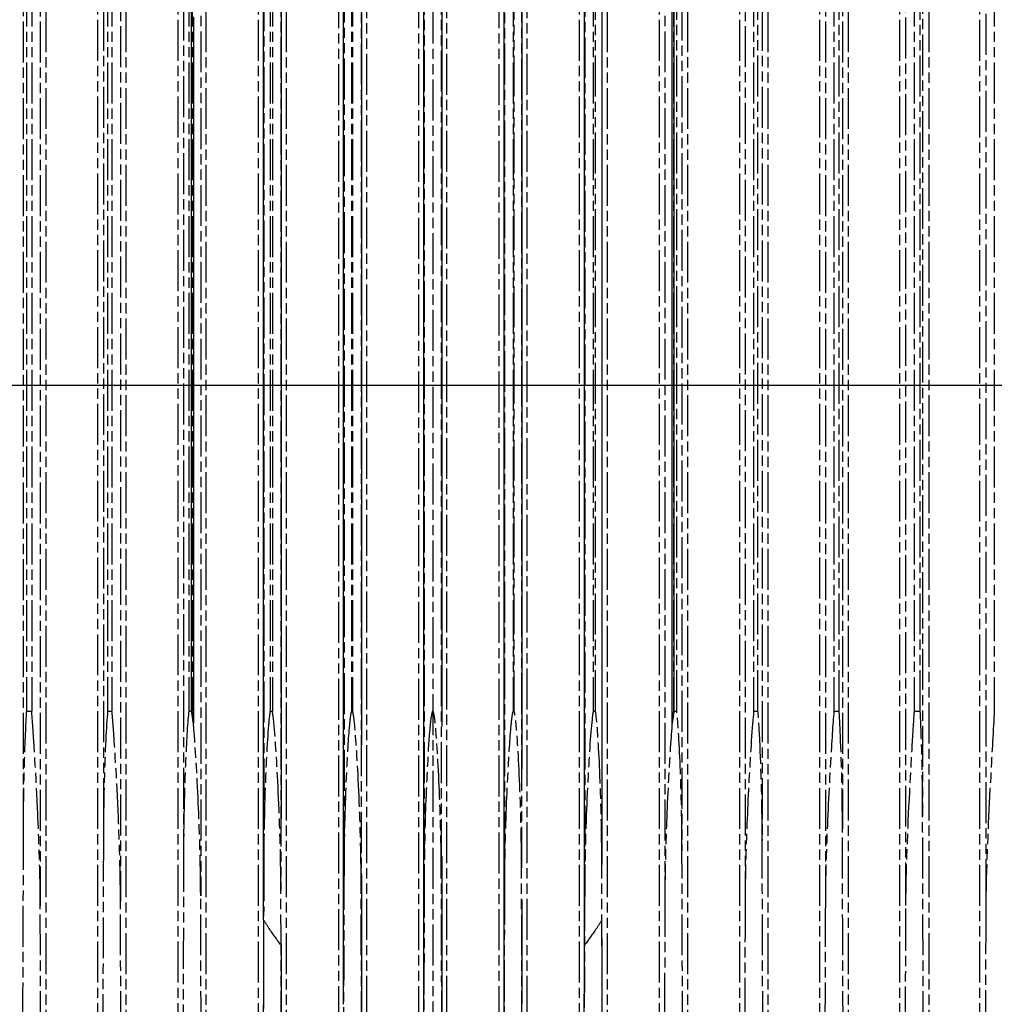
# Model space of a CAD drawing. Header units: millimetres. Extents: x -34725 to 178350, y -13707 to 126150.
# Tile 191 of 256: x 52007 to 52293, y 3677 to 3965. Entities that reach past the tile are written whole.
import ezdxf

# ---------------------------------------------------------------- set-up
doc = ezdxf.new("R2010")
doc.units = ezdxf.units.MM
doc.linetypes.add('AM_ISO09W050', pattern=[22.5, 12, -1.5, 3, -1.5, 3, -1.5])
doc.layers.add('AM_11', color=3, linetype='AM_ISO09W050', lineweight=25)
doc.layers.add('AM_4', color=3, linetype='CONTINUOUS', lineweight=25)

# ---------------------------------------------------------------- blocks, each defined once
blk = doc.blocks.new('Gebäude_2')
at = {"layer": 'AM_4'}
blk.add_line((-3440, -2615), (10360, -2615), dxfattribs=at)

msp = doc.modelspace()

# ---------------------------------------------------------------- linework, layer by layer
at = {"layer": 'AM_11'}
for p, q in [((52128.152, 4960.188), (52128.152, 3030.235)), ((52014.753, 4665.188), (52014.753, 3638.188)), ((52029.99, 3638.188), (52029.99, 4665.188)), ((52038.223, 4665.188), (52038.223, 3638.188)), ((52053.533, 3638.188), (52053.533, 4665.188)), ((52061.704, 4665.188), (52061.704, 3638.188)), ((52077.066, 3638.188), (52077.066, 4665.188)), ((52085.195, 4665.188), (52085.195, 3638.188)), ((52171.109, 3638.188), (52171.109, 4665.188)), ((52179.238, 4665.188), (52179.238, 3638.188)), ((52194.6, 3638.188), (52194.6, 4665.188)), ((52202.771, 4665.188), (52202.771, 3638.188)), ((52218.081, 3638.188), (52218.081, 4665.188)), ((52226.314, 4665.188), (52226.314, 3638.188)), ((52241.551, 3638.188), (52241.551, 4665.188)), ((52249.871, 4665.188), (52249.871, 3638.188)), ((52265.01, 3638.188), (52265.01, 4665.188)), ((52273.444, 4665.188), (52273.444, 3638.188)), ((52100.59, 3670.188), (52100.59, 4630.188)), ((52108.693, 4630.188), (52108.693, 3670.188)), ((52124.104, 3670.188), (52124.104, 4630.188)), ((52132.2, 4630.188), (52132.2, 3670.188)), ((52147.611, 3670.188), (52147.611, 4630.188)), ((52155.715, 4630.188), (52155.715, 3670.188)), ((52290.152, 4596.881), (52290.152, 3703.495)), ((52013.152, 4594.674), (52013.152, 3705.702)), ((52243.152, 4594.674), (52243.152, 3705.702)), ((52266.652, 4595.865), (52266.652, 3704.511)), ((52036.652, 4593.312), (52036.652, 3707.064)), ((52060.152, 4591.781), (52060.152, 3708.595)), ((52196.152, 4591.781), (52196.152, 3708.594)), ((52219.652, 4593.312), (52219.652, 3707.064)), ((52083.652, 4590.078), (52083.652, 3710.298)), ((52107.152, 4588.198), (52107.152, 3712.178)), ((52149.152, 4588.198), (52149.152, 3712.178)), ((52172.652, 4590.079), (52172.652, 3710.297)), ((52125.652, 4586.128), (52125.652, 3714.247)), ((52130.652, 4586.128), (52130.652, 3714.247)), ((52102.152, 4583.855), (52102.152, 3716.521)), ((52154.152, 4583.855), (52154.152, 3716.521)), ((52078.652, 4581.358), (52078.652, 3719.018)), ((52177.652, 4581.358), (52177.652, 3719.018)), ((52055.152, 4578.609), (52055.152, 3721.767)), ((52201.152, 4578.609), (52201.152, 3721.767)), ((52031.652, 4575.571), (52031.652, 3724.805)), ((52224.652, 4575.571), (52224.652, 3724.805)), ((52008.152, 4572.193), (52008.152, 3728.183)), ((52248.152, 4572.193), (52248.152, 3728.183)), ((52271.652, 4568.401), (52271.652, 3731.975)), ((52009.1, 4537.688), (52009.1, 3762.688)), ((52010.652, 4537.688), (52010.652, 3762.688)), ((52032.884, 4537.688), (52032.884, 3762.688)), ((52034.152, 4537.688), (52034.152, 3762.688)), ((52056.685, 4537.688), (52056.685, 3762.688)), ((52057.652, 4537.688), (52057.652, 3762.688)), ((52080.5, 4537.688), (52080.5, 3762.688)), ((52081.152, 4537.688), (52081.152, 3762.688)), ((52104.324, 4537.688), (52104.324, 3762.688)), ((52104.652, 4537.688), (52104.652, 3762.688)), ((52151.652, 4537.688), (52151.652, 3762.688)), ((52151.98, 3762.688), (52151.98, 4537.688)), ((52175.152, 4537.688), (52175.152, 3762.688)), ((52175.804, 3762.688), (52175.804, 4537.688)), ((52198.652, 4537.688), (52198.652, 3762.688)), ((52199.619, 3762.688), (52199.619, 4537.688)), ((52222.152, 4537.688), (52222.152, 3762.688)), ((52223.42, 3762.688), (52223.42, 4537.688)), ((52245.652, 4537.688), (52245.652, 3762.688)), ((52247.204, 3762.688), (52247.204, 4537.688)), ((52269.152, 4537.688), (52269.152, 3762.688)), ((52270.963, 3762.688), (52270.963, 4537.688)), ((52292.652, 4537.688), (52292.652, 3762.688)), ((52288.453, 3638.188), (52288.453, 4234.188)), ((52009.1, 3762.688), (52010.652, 3762.688)), ((52032.884, 3762.688), (52034.152, 3762.688)), ((52056.685, 3762.688), (52057.652, 3762.688)), ((52080.5, 3762.688), (52081.152, 3762.688)), ((52104.324, 3762.688), (52104.652, 3762.688)), ((52151.652, 3762.688), (52151.98, 3762.688)), ((52175.152, 3762.688), (52175.804, 3762.688)), ((52198.652, 3762.688), (52199.619, 3762.688)), ((52222.152, 3762.688), (52223.42, 3762.688)), ((52245.652, 3762.688), (52247.204, 3762.688)), ((52269.152, 3762.688), (52270.963, 3762.688))]:
    msp.add_line(p, q, dxfattribs=at)
at = {"layer": 'AM_11', "ltscale": 25.318136}
for p, q in [((52125.494, 3668.728), (52125.494, 4631.648)), ((52130.81, 4631.648), (52130.81, 3668.728))]:
    msp.add_line(p, q, dxfattribs=at)
at = {"layer": 'AM_11', "ltscale": 25.326363}
for p, q in [((52107.283, 4626.569), (52107.283, 3673.807)), ((52149.021, 3673.807), (52149.021, 4626.569))]:
    msp.add_line(p, q, dxfattribs=at)
at = {"layer": 'AM_11', "ltscale": 25.444731}
for p, q in [((52102.021, 3676.84), (52102.021, 4623.536)), ((52154.283, 4623.536), (52154.283, 3676.84))]:
    msp.add_line(p, q, dxfattribs=at)
at = {"layer": 'AM_11', "ltscale": 25.356094}
for p, q in [((52083.702, 4606.164), (52083.702, 3694.212)), ((52172.602, 3694.212), (52172.602, 4606.164))]:
    msp.add_line(p, q, dxfattribs=at)
at = {"layer": 'AM_11', "ltscale": 25.537899}
for p, q in [((52078.602, 3701.5), (52078.602, 4598.876)), ((52177.702, 4598.876), (52177.702, 3701.5))]:
    msp.add_line(p, q, dxfattribs=at)
at = {"layer": 'AM_11', "ltscale": 25.567627}
for p, q in [((52058.034, 4541.265), (52058.034, 3759.111)), ((52198.27, 3759.111), (52198.27, 4541.265))]:
    msp.add_line(p, q, dxfattribs=at)
at = {"layer": 'AM_11', "ltscale": 25.333752}
for p, q in [((52057.505, 3762.688), (52057.505, 4537.688)), ((52198.799, 4537.688), (52198.799, 3762.688))]:
    msp.add_line(p, q, dxfattribs=at)
at = {"layer": 'AM_11', "ltscale": 0.000109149}
msp.add_line((52107.152, 3712.178), (52107.152, 3712.178), dxfattribs=at)
at = {"layer": 'AM_11', "ltscale": 8.49521e-05}
msp.add_line((52060.152, 3708.595), (52060.152, 3708.594), dxfattribs=at)
at = {"layer": 'AM_11', "ltscale": 0.0003481}
msp.add_line((52083.652, 3710.298), (52083.652, 3710.297), dxfattribs=at)
at = {"layer": 'AM_11', "extrusion": (0, 0, -1)}
for centre, major_axis, ratio, start_param, end_param in [((52046.371, 3788.608), (-0.041, -952.605), 0.0339806, 4.7855052, 4.8624561), ((52209.933, 3788.608), (0.041, -952.605), 0.0339806, 1.4207292, 1.4976801), ((52068.105, 3789.713), (-0.003, -982.959), 0.0347342, 4.7869192, 4.8589262), ((52188.199, 3789.713), (0.003, -982.959), 0.0347342, 1.4242591, 1.4962661), ((52142.169, 3789.813), (0, 999.706), 0.0351331, 4.5682231, 4.6346531), ((52114.135, 3789.813), (0, -999.706), 0.0351331, 4.7901248, 4.8565549), ((52092.369, 3786.951), (0.097, -953.295), 0.0339188, 1.422598, 1.4885111), ((52117.933, 3789.575), (0.008, -987.411), 0.0348309, 1.4250661, 1.4904214), ((52138.371, 3789.575), (-0.008, -987.411), 0.0348309, 4.7927639, 4.8581192), ((52163.935, 3786.951), (-0.097, -953.295), 0.0339188, 4.7946742, 4.8605873)]:
    msp.add_ellipse(centre, major_axis=major_axis, ratio=ratio, start_param=start_param, end_param=end_param, dxfattribs=at)
at = {"layer": 'AM_11', "ltscale": 26.950768, "extrusion": (0, 0, -1)}
for centre, major_axis, start_param, end_param in [((52047.35, 3785.078), (-0.158, -937.778), 4.8016259, 4.8610363), ((52208.954, 3785.078), (0.158, -937.778), 1.4221491, 1.4815594)]:
    msp.add_ellipse(centre, major_axis=major_axis, ratio=0.0334737, start_param=start_param, end_param=end_param, dxfattribs=at)
at = {"layer": 'AM_11'}
for points, knots in [([(52009.1, 3762.688), (52008.856, 3758.957), (52008.624, 3753.631), (52008.26, 3741.323), (52008.152, 3734.66), (52008.152, 3728.183)], [-2.44818687, -2.44818687, -2.44818687, -2.44818687, -2.24798807, -2.24798807, -2.03069485, -2.03069485, -2.03069485, -2.03069485]), ([(52013.152, 3705.702), (52013.152, 3707.482), (52013.137, 3709.38), (52012.994, 3718.883), (52012.697, 3726.721), (52011.796, 3746.101), (52011.149, 3756.596), (52010.672, 3762.444), (52010.662, 3762.566), (52010.652, 3762.688)], [-1.08138173, -1.08138173, -1.08138173, -1.08138173, -0.99978426, -0.99978426, -0.69669034, -0.69669034, -0.21515995, -0.21515995, -0.20497948, -0.20497948, -0.20497948, -0.20497948]), ([(52032.884, 3762.688), (52032.503, 3758.475), (52032.141, 3750.772), (52031.745, 3736.611), (52031.652, 3730.632), (52031.652, 3724.805)], [-2.49037882, -2.49037882, -2.49037882, -2.49037882, -2.28452817, -2.28452817, -2.1406806, -2.1406806, -2.1406806, -2.1406806]), ([(52036.652, 3707.064), (52036.652, 3707.966), (52036.648, 3708.864), (52036.59, 3716.882), (52036.351, 3724.34), (52035.562, 3743.061), (52034.942, 3753.333), (52034.366, 3760.423), (52034.266, 3761.598), (52034.152, 3762.688)], [-1.3402884, -1.3402884, -1.3402884, -1.3402884, -1.2908958, -1.2908958, -0.8948365, -0.8948365, -0.2460577, -0.2460577, -0.1451062, -0.1451062, -0.1451062, -0.1451062]), ([(52056.685, 3762.688), (52056.326, 3759.906), (52056.007, 3754.41), (52055.652, 3746.381), (52055.559, 3743.873), (52055.269, 3734.819), (52055.152, 3728.099), (52055.152, 3721.767)], [-3.55617678, -3.55617678, -3.55617678, -3.55617678, -3.260169, -3.260169, -3.12201977, -3.12201977, -2.73801457, -2.73801457, -2.73801457, -2.73801457]), ([(52060.152, 3708.594), (52060.152, 3709.621), (52060.148, 3710.68), (52060.074, 3719.856), (52059.791, 3728.118), (52059.054, 3744.53), (52058.595, 3752.201), (52058.042, 3759.095), (52057.854, 3761.22), (52057.652, 3762.688)], [-1.01363893, -1.01363893, -1.01363893, -1.01363893, -0.96580259, -0.96580259, -0.61137184, -0.61137184, -0.2037876, -0.2037876, -0.07714317, -0.07714317, -0.07714317, -0.07714317]), ([(52080.5, 3762.688), (52080.5, 3762.685), (52080.499, 3762.683), (52080.044, 3760.401), (52079.627, 3753.713), (52078.923, 3738.364), (52078.685, 3729.094), (52078.653, 3720.227), (52078.652, 3719.618), (52078.652, 3719.018)], [-3.31602539, -3.31602539, -3.31602539, -3.31602539, -3.31563536, -3.31563536, -2.95648661, -2.95648661, -2.49909635, -2.49909635, -2.46488096, -2.46488096, -2.46488096, -2.46488096]), ([(52083.652, 3710.297), (52083.652, 3710.416), (52083.652, 3710.535), (52083.645, 3718.46), (52083.417, 3726.434), (52082.742, 3743.161), (52082.28, 3750.974), (52081.719, 3758.113), (52081.484, 3760.773), (52081.209, 3762.396), (52081.182, 3762.546), (52081.152, 3762.688)], [-0.92320958, -0.92320958, -0.92320958, -0.92320958, -0.91843143, -0.91843143, -0.60712958, -0.60712958, -0.21183251, -0.21183251, -0.05860455, -0.05860455, -0.04348315, -0.04348315, -0.04348315, -0.04348315]), ([(52104.324, 3762.688), (52104.318, 3762.672), (52104.311, 3762.656), (52104.208, 3762.378), (52104.112, 3761.91), (52103.887, 3760.367), (52103.781, 3759.316), (52103.372, 3754.879), (52103.082, 3749.85), (52102.48, 3736.872), (52102.241, 3728.555), (52102.159, 3719.445), (52102.152, 3717.957), (52102.152, 3716.521)], [-3.7817643, -3.7817643, -3.7817643, -3.7817643, -3.7782004, -3.7782004, -3.7214214, -3.7214214, -3.6475372, -3.6475372, -3.3208623, -3.3208623, -2.8135706, -2.8135706, -2.7105351, -2.7105351, -2.7105351, -2.7105351]), ([(52107.152, 3712.178), (52107.153, 3719.095), (52106.983, 3726.122), (52106.409, 3742.118), (52105.959, 3750.081), (52105.399, 3757.382), (52105.164, 3760.096), (52104.852, 3761.947), (52104.781, 3762.302), (52104.687, 3762.596), (52104.67, 3762.644), (52104.652, 3762.688)], [-0.95532946, -0.95532946, -0.95532946, -0.95532946, -0.65657802, -0.65657802, -0.22806998, -0.22806998, -0.06229911, -0.06229911, -0.0259458, -0.0259458, -0.01882293, -0.01882293, -0.01882293, -0.01882293]), ([(52128.152, 3762.688), (52128.147, 3762.688), (52128.142, 3762.687), (52128.128, 3762.684), (52128.119, 3762.68), (52128.09, 3762.663), (52128.073, 3762.644), (52128.017, 3762.567), (52127.977, 3762.475), (52127.365, 3760.597), (52126.826, 3752.114), (52126.058, 3736.307), (52125.805, 3728.392), (52125.669, 3718.757), (52125.652, 3716.437), (52125.652, 3714.247)], [-2.94379917, -2.94379917, -2.94379917, -2.94379917, -2.94234496, -2.94234496, -2.93926445, -2.93926445, -2.93166538, -2.93166538, -2.9093769, -2.9093769, -2.56021088, -2.56021088, -2.2316139, -2.2316139, -2.11945801, -2.11945801, -2.11945801, -2.11945801]), ([(52130.652, 3714.247), (52130.654, 3720.418), (52130.524, 3726.576), (52130.036, 3741.888), (52129.604, 3749.851), (52129.059, 3757.168), (52128.827, 3759.893), (52128.517, 3761.745), (52128.446, 3762.102), (52128.342, 3762.43), (52128.311, 3762.511), (52128.255, 3762.615), (52128.231, 3762.647), (52128.197, 3762.674), (52128.186, 3762.681), (52128.167, 3762.687), (52128.159, 3762.688), (52128.152, 3762.688)], [-0.81318621, -0.81318621, -0.81318621, -0.81318621, -0.58564339, -0.58564339, -0.2077846, -0.2077846, -0.05824735, -0.05824735, -0.02478307, -0.02478307, -0.01347002, -0.01347002, -0.00549857, -0.00549857, -0.00220653, -0.00220653, 0, 0, 0, 0]), ([(52151.652, 3762.688), (52151.646, 3762.672), (52151.639, 3762.656), (52151.535, 3762.378), (52151.437, 3761.91), (52151.206, 3760.367), (52151.096, 3759.316), (52150.669, 3754.879), (52150.354, 3749.85), (52149.675, 3736.872), (52149.373, 3728.555), (52149.179, 3717.835), (52149.152, 3714.901), (52149.152, 3712.178)], [-3.7817777, -3.7817777, -3.7817777, -3.7817777, -3.7782138, -3.7782138, -3.7214345, -3.7214345, -3.64755, -3.64755, -3.3208736, -3.3208736, -2.8135797, -2.8135797, -2.602745, -2.602745, -2.602745, -2.602745]), ([(52154.152, 3716.521), (52154.154, 3722.01), (52154.055, 3727.494), (52153.641, 3742.118), (52153.233, 3750.081), (52152.706, 3757.382), (52152.482, 3760.096), (52152.177, 3761.947), (52152.108, 3762.302), (52152.015, 3762.596), (52151.998, 3762.644), (52151.98, 3762.688)], [-0.89293608, -0.89293608, -0.89293608, -0.89293608, -0.65657649, -0.65657649, -0.22806949, -0.22806949, -0.06229899, -0.06229899, -0.02594575, -0.02594575, -0.0188229, -0.0188229, -0.0188229, -0.0188229]), ([(52175.152, 3762.688), (52175.151, 3762.685), (52175.151, 3762.683), (52174.679, 3760.401), (52174.209, 3753.713), (52173.331, 3738.364), (52172.956, 3729.094), (52172.692, 3717.003), (52172.652, 3713.488), (52172.652, 3710.297)], [-3.3159159, -3.3159159, -3.3159159, -3.3159159, -3.3155259, -3.3155259, -2.956394, -2.956394, -2.4990243, -2.4990243, -2.2860783, -2.2860783, -2.2860783, -2.2860783]), ([(52177.652, 3719.018), (52177.654, 3724.059), (52177.575, 3729.057), (52177.215, 3743.161), (52176.833, 3750.974), (52176.335, 3758.113), (52176.122, 3760.773), (52175.858, 3762.396), (52175.832, 3762.546), (52175.804, 3762.688)], [-0.80765426, -0.80765426, -0.80765426, -0.80765426, -0.60714012, -0.60714012, -0.21183576, -0.21183576, -0.05860529, -0.05860529, -0.04348367, -0.04348367, -0.04348367, -0.04348367]), ([(52198.652, 3762.688), (52198.262, 3759.906), (52197.877, 3754.41), (52197.392, 3746.381), (52197.254, 3743.873), (52196.746, 3733.969), (52196.448, 3726.384), (52196.195, 3715.403), (52196.152, 3711.817), (52196.152, 3708.594)], [-3.5562188, -3.5562188, -3.5562188, -3.5562188, -3.2602059, -3.2602059, -3.1220543, -3.1220543, -2.6890608, -2.6890608, -2.4448533, -2.4448533, -2.4448533, -2.4448533]), ([(52201.152, 3721.767), (52201.154, 3726.537), (52201.086, 3731.253), (52200.775, 3744.53), (52200.432, 3752.201), (52199.968, 3759.095), (52199.805, 3761.22), (52199.619, 3762.688)], [-0.82022436, -0.82022436, -0.82022436, -0.82022436, -0.61136804, -0.61136804, -0.20378648, -0.20378648, -0.0771428, -0.0771428, -0.0771428, -0.0771428]), ([(52222.152, 3762.688), (52221.709, 3758.475), (52221.219, 3750.772), (52220.382, 3734.989), (52220.049, 3727.291), (52219.716, 3715.168), (52219.653, 3710.858), (52219.652, 3707.064)], [-2.49036141, -2.49036141, -2.49036141, -2.49036141, -2.28451302, -2.28451302, -2.10062148, -2.10062148, -1.9796147, -1.9796147, -1.9796147, -1.9796147]), ([(52224.652, 3724.805), (52224.652, 3727.036), (52224.638, 3729.253), (52224.482, 3743.061), (52224.063, 3753.333), (52223.601, 3760.423), (52223.518, 3761.598), (52223.42, 3762.688)], [-1.01668755, -1.01668755, -1.01668755, -1.01668755, -0.89484123, -0.89484123, -0.24605892, -0.24605892, -0.14510686, -0.14510686, -0.14510686, -0.14510686]), ([(52245.652, 3762.688), (52245.34, 3758.954), (52244.997, 3753.624), (52244.197, 3739.69), (52243.785, 3731.261), (52243.35, 3718.818), (52243.228, 3714.267), (52243.16, 3708.412), (52243.152, 3707.021), (52243.152, 3705.702)], [-2.44784477, -2.44784477, -2.44784477, -2.44784477, -2.24752456, -2.24752456, -1.97534462, -1.97534462, -1.82213345, -1.82213345, -1.77110895, -1.77110895, -1.77110895, -1.77110895]), ([(52248.152, 3728.183), (52248.152, 3730.207), (52248.141, 3732.22), (52248.006, 3746.101), (52247.589, 3756.596), (52247.219, 3762.444), (52247.211, 3762.566), (52247.204, 3762.688)], [-0.77721211, -0.77721211, -0.77721211, -0.77721211, -0.69673082, -0.69673082, -0.21517053, -0.21517053, -0.20498948, -0.20498948, -0.20498948, -0.20498948]), ([(52269.152, 3762.688), (52269.037, 3761.035), (52268.921, 3759.234), (52268.559, 3753.443), (52268.322, 3749.344), (52267.503, 3734.344), (52266.939, 3722.613), (52266.677, 3709.143), (52266.652, 3706.721), (52266.652, 3704.511)], [-2.62982431, -2.62982431, -2.62982431, -2.62982431, -2.55739121, -2.55739121, -2.40531683, -2.40531683, -1.99587355, -1.99587355, -1.89662744, -1.89662744, -1.89662744, -1.89662744]), ([(52271.652, 3731.975), (52271.652, 3732.307), (52271.652, 3732.639), (52271.633, 3744.753), (52271.295, 3755.773), (52270.963, 3762.688)], [-0.88041381, -0.88041381, -0.88041381, -0.88041381, -0.86531346, -0.86531346, -0.32855849, -0.32855849, -0.32855849, -0.32855849]), ([(52292.652, 3762.688), (52292.329, 3757.385), (52291.966, 3750.835), (52291.034, 3733.207), (52290.495, 3722.165), (52290.188, 3708.81), (52290.153, 3705.995), (52290.152, 3703.495)], [-2.25453171, -2.25453171, -2.25453171, -2.25453171, -2.04987313, -2.04987313, -1.74220192, -1.74220192, -1.64808022, -1.64808022, -1.64808022, -1.64808022]), ([(52271.992, 3646.188), (52271.985, 3647.365), (52271.979, 3648.543), (52271.884, 3665.641), (52271.811, 3681.553), (52271.712, 3708.968), (52271.678, 3720.526), (52271.652, 3731.975)], [55.8081296, 55.8081296, 55.8081296, 55.8081296, 56.1382157, 56.1382157, 60.6018092, 60.6018092, 63.8858778, 63.8858778, 63.8858778, 63.8858778]), ([(52008.152, 3728.183), (52008.124, 3716.186), (52008.088, 3704.079), (52007.986, 3676.739), (52007.916, 3661.47), (52007.831, 3646.188)], [223.043625, 223.043625, 223.043625, 223.043625, 226.485386, 226.485386, 230.7749756, 230.7749756, 230.7749756, 230.7749756]), ([(52248.473, 3646.188), (52248.388, 3661.47), (52248.318, 3676.739), (52248.216, 3704.079), (52248.18, 3716.186), (52248.152, 3728.183)], [58.5986822, 58.5986822, 58.5986822, 58.5986822, 62.8882718, 62.8882718, 66.3300328, 66.3300328, 66.3300328, 66.3300328]), ([(52031.652, 3724.805), (52031.622, 3712.18), (52031.582, 3699.442), (52031.482, 3673.209), (52031.42, 3659.707), (52031.347, 3646.188)], [230.8805205, 230.8805205, 230.8805205, 230.8805205, 234.5037524, 234.5037524, 238.3041361, 238.3041361, 238.3041361, 238.3041361]), ([(52224.957, 3646.188), (52224.884, 3659.707), (52224.822, 3673.209), (52224.722, 3699.442), (52224.682, 3712.18), (52224.652, 3724.805)], [61.0776621, 61.0776621, 61.0776621, 61.0776621, 64.8780458, 64.8780458, 68.5012777, 68.5012777, 68.5012777, 68.5012777]), ([(52055.152, 3721.767), (52055.119, 3708.445), (52055.076, 3695.005), (52054.977, 3669.767), (52054.923, 3657.986), (52054.861, 3646.188)], [237.6971267, 237.6971267, 237.6971267, 237.6971267, 241.5225695, 241.5225695, 244.8448041, 244.8448041, 244.8448041, 244.8448041]), ([(52201.443, 3646.188), (52201.381, 3657.986), (52201.327, 3669.767), (52201.228, 3695.005), (52201.185, 3708.445), (52201.152, 3721.767)], [63.2280091, 63.2280091, 63.2280091, 63.2280091, 66.5502437, 66.5502437, 70.3756865, 70.3756865, 70.3756865, 70.3756865]), ([(52125.652, 3714.247), (52125.61, 3698.44), (52125.554, 3682.493), (52125.455, 3659.724), (52125.423, 3652.96), (52125.388, 3646.188)], [253.3973602, 253.3973602, 253.3973602, 253.3973602, 257.9482993, 257.9482993, 259.8667651, 259.8667651, 259.8667651, 259.8667651]), ([(52130.916, 3646.188), (52130.881, 3652.96), (52130.849, 3659.724), (52130.75, 3682.493), (52130.694, 3698.44), (52130.652, 3714.247)], [-259.8667651, -259.8667651, -259.8667651, -259.8667651, -257.9482993, -257.9482993, -253.3973602, -253.3973602, -253.3973602, -253.3973602]), ([(52013.403, 3646.188), (52013.333, 3659.296), (52013.273, 3672.387), (52013.196, 3692.195), (52013.173, 3698.961), (52013.152, 3705.702)], [61.6212583, 61.6212583, 61.6212583, 61.6212583, 65.3076098, 65.3076098, 67.2277248, 67.2277248, 67.2277248, 67.2277248]), ([(52036.902, 3646.188), (52036.843, 3657.552), (52036.791, 3668.9), (52036.71, 3689.19), (52036.679, 3698.149), (52036.652, 3707.064)], [63.7418494, 63.7418494, 63.7418494, 63.7418494, 66.9434303, 66.9434303, 69.4894907, 69.4894907, 69.4894907, 69.4894907]), ([(52219.652, 3707.064), (52219.625, 3698.149), (52219.594, 3689.19), (52219.513, 3668.9), (52219.461, 3657.552), (52219.402, 3646.188)], [240.6612341, 240.6612341, 240.6612341, 240.6612341, 243.2072945, 243.2072945, 246.4088755, 246.4088755, 246.4088755, 246.4088755]), ([(52243.152, 3705.702), (52243.131, 3698.961), (52243.108, 3692.195), (52243.031, 3672.387), (52242.971, 3659.296), (52242.901, 3646.188)], [234.3498766, 234.3498766, 234.3498766, 234.3498766, 236.2699917, 236.2699917, 239.9563431, 239.9563431, 239.9563431, 239.9563431]), ([(52266.652, 3704.511), (52266.637, 3699.942), (52266.621, 3695.363), (52266.549, 3675.979), (52266.48, 3661.091), (52266.399, 3646.188)], [226.9713883, 226.9713883, 226.9713883, 226.9713883, 228.2692022, 228.2692022, 232.4535567, 232.4535567, 232.4535567, 232.4535567]), ([(52290.152, 3703.495), (52290.144, 3701.112), (52290.136, 3698.725), (52290.069, 3680.37), (52289.995, 3664.285), (52289.902, 3647.524), (52289.898, 3646.856), (52289.894, 3646.188)], [218.5577388, 218.5577388, 218.5577388, 218.5577388, 219.2329571, 219.2329571, 223.7455983, 223.7455983, 223.9329794, 223.9329794, 223.9329794, 223.9329794])]:
    msp.add_open_spline(points, degree=3, knots=knots, dxfattribs=at)
at = {"layer": 'AM_11', "ltscale": 3.443884}
for points in [[(52058.034, 3759.111), (52057.846, 3760.303), (52057.67, 3761.496), (52057.505, 3762.688)], [(52198.799, 3762.688), (52198.634, 3761.495), (52198.458, 3760.303), (52198.27, 3759.111)]]:
    msp.add_open_spline(points, degree=3, dxfattribs=at)
at = {"layer": 'AM_11', "ltscale": 8.47381}
for points, knots in [([(52083.702, 3694.212), (52082.524, 3695.745), (52081.36, 3697.356), (52079.678, 3699.839), (52079.136, 3700.664), (52078.602, 3701.5)], [5.01536896, 5.01536896, 5.01536896, 5.01536896, 5.58133997, 5.58133997, 5.85586271, 5.85586271, 5.85586271, 5.85586271]), ([(52177.702, 3701.5), (52177.168, 3700.664), (52176.626, 3699.839), (52174.944, 3697.356), (52173.78, 3695.745), (52172.602, 3694.212)], [52.34774776, 52.34774776, 52.34774776, 52.34774776, 52.62227051, 52.62227051, 53.18824152, 53.18824152, 53.18824152, 53.18824152])]:
    msp.add_open_spline(points, degree=3, knots=knots, dxfattribs=at)
at = {"layer": 'AM_11', "ltscale": 23.405418}
for points, knots in [([(52083.702, 3694.212), (52083.729, 3686.192), (52083.76, 3678.144), (52083.828, 3662.129), (52083.865, 3654.164), (52083.906, 3646.188)], [252.3784374, 252.3784374, 252.3784374, 252.3784374, 254.6686227, 254.6686227, 256.924486, 256.924486, 256.924486, 256.924486]), ([(52172.398, 3646.188), (52172.439, 3654.164), (52172.476, 3662.129), (52172.544, 3678.144), (52172.575, 3686.192), (52172.602, 3694.212)], [67.1881728, 67.1881728, 67.1881728, 67.1881728, 69.4440361, 69.4440361, 71.7342213, 71.7342213, 71.7342213, 71.7342213])]:
    msp.add_open_spline(points, degree=3, knots=knots, dxfattribs=at)

# ---------------------------------------------------------------- block references
at = {"layer": 'AM_4'}
msp.add_blockref('Gebäude_2', (42676.896, 6473.188), dxfattribs=at)

doc.saveas('drawing.dxf')
